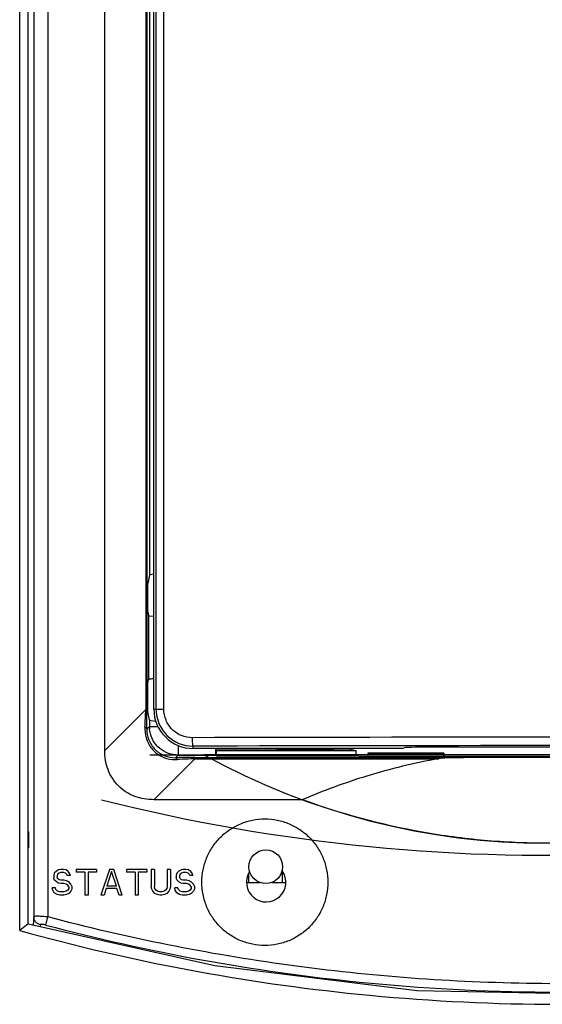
# Model space of a CAD drawing. Header units: inches. Extents: x 0 to 22, y 0 to 17.
# Tile 18 of 71: x 8.862 to 9.123, y 14.279 to 14.772. Entities that reach past the tile are written whole.
import ezdxf

# ---------------------------------------------------------------- set-up
doc = ezdxf.new("R2010")
doc.units = ezdxf.units.IN
doc.header["$LTSCALE"] = 1.21
doc.header["$MEASUREMENT"] = 0
doc.layers.get('0').update_dxf_attribs({"linetype": 'CONTINUOUS'})
for name, color, linetype in [('02___PRT_ALL_AXES', 7, 'CONTINUOUS'), ('AXIS_PART', 7, 'CONTINUOUS'), ('COSMETIC', 7, 'CONTINUOUS'), ('DATUM_CURVE', 7, 'CONTINUOUS'), ('DRAFT', 7, 'CONTINUOUS'), ('LAY0001', 7, 'CONTINUOUS')]:
    doc.layers.add(name, color=color, linetype=linetype)

msp = doc.modelspace()

# ---------------------------------------------------------------- linework, layer by layer
at = {"color": 7, "linetype": 'Continuous'}
for p, q in [((8.9248963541, 15.04683082), (8.9248963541, 14.4266301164)), ((8.9254824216, 15.0468251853), (8.9254824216, 14.4266332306)), ((8.9289479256, 14.4268451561), (8.9289479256, 15.0483333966)), ((8.9300913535, 14.4268451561), (8.9300913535, 15.0483279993)), ((8.9339472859, 14.4268451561), (8.9339472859, 15.0483191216)), ((8.861789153, 14.3160046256), (8.8617891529, 15.0457012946)), ((8.8660430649, 14.3192782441), (8.8660430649, 15.0457012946)), ((8.868818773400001, 15.0465505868), (8.868818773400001, 14.3229469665)), ((8.875915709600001, 15.0465505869), (8.875915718, 14.3228033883)), ((8.9043478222, 14.4061931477), (8.9043478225, 15.0465187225)), ((8.9267705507, 14.9286082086), (8.9267705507, 14.4939347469)), ((8.9267705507, 14.4939347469), (8.925954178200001, 14.4898429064)), ((8.925954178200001, 14.4755571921), (8.926321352, 14.4737168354)), ((8.926321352, 14.4737168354), (8.926321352, 14.441683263)), ((8.926321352, 14.4737168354), (8.9266617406, 14.4735779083)), ((8.9266617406, 14.4735779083), (8.9289471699, 14.473381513)), ((8.925954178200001, 14.4398429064), (8.926321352, 14.441683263)), ((8.9248963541, 14.4266301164), (8.9043478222, 14.4061931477)), ((8.9254824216, 14.4266332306), (8.9248963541, 14.4266332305)), ((8.9267705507, 14.4214653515), (8.925954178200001, 14.4255571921)), ((8.9289479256, 14.4268451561), (8.9339472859, 14.4268451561)), ((8.9267705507, 14.4214653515), (8.9267705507, 14.4181672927)), ((8.9267705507, 14.4181672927), (8.9254474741, 14.416839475)), ((8.9254532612, 14.4177480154), (8.9254474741, 14.416839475)), ((8.9267705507, 14.4181672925), (8.9309857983, 14.4181672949)), ((8.9410540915, 14.4087427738), (8.9410540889, 14.4038837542)), ((8.948632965, 14.4071601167), (8.948632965, 14.4083447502)), ((9.0533147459, 14.4071601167), (8.948632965, 14.4071601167)), ((8.990488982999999, 14.4067450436), (8.9597746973, 14.4067450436)), ((8.9598133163, 14.4067064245), (8.9603980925, 14.4061216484)), ((9.0533147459, 14.4071601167), (9.0543417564, 14.4075700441)), ((9.1916519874, 14.407749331), (9.0599446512, 14.407749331)), ((8.949543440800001, 14.4020137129), (8.9290006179, 14.3815335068)), ((8.9397310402, 14.4025610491), (8.9410540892, 14.4038837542)), ((8.9397310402, 14.4025610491), (8.9406414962, 14.4025668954)), ((8.9410540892, 14.4038837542), (8.959921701, 14.4038837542)), ((8.9495323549, 14.4025967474), (9.0839891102, 14.4026344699)), ((8.9495323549, 14.4025967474), (8.949543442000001, 14.4020137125)), ((8.949543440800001, 14.4020137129), (9.0715599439, 14.4020458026)), ((8.959921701, 14.4038837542), (8.9603980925, 14.4034073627)), ((9.0360817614, 14.4049036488), (9.0360817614, 14.4030023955)), ((9.0360817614, 14.4049036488), (9.07415319, 14.4049036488)), ((9.07415319, 14.4049036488), (9.07415319, 14.4030023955)), ((9.0032469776, 14.38153357), (8.9290006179, 14.3815335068)), ((8.882346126, 14.3466370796), (8.8812746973, 14.3463635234)), ((8.8836854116, 14.3466370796), (8.882346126, 14.3466370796)), ((8.8850246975, 14.3463635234), (8.8836854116, 14.3466370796)), ((8.890113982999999, 14.3466370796), (8.890113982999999, 14.3452692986)), ((8.9002925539, 14.3466370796), (8.890113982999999, 14.3466370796)), ((8.9002925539, 14.3466370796), (8.9002925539, 14.3452692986)), ((8.9067211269, 14.3466370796), (8.902435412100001, 14.3337799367)), ((8.908863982, 14.3466370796), (8.9067211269, 14.3466370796)), ((8.9131496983, 14.3337799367), (8.908863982, 14.3466370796)), ((8.9152925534, 14.3466370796), (8.9152925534, 14.3452692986)), ((8.9254711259, 14.3466370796), (8.9152925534, 14.3466370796)), ((8.9254711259, 14.3466370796), (8.9254711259, 14.3452692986)), ((8.927613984, 14.3466370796), (8.927613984, 14.3381568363)), ((8.9292211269, 14.3466370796), (8.927613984, 14.3466370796)), ((8.9292211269, 14.3466370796), (8.9292211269, 14.3381568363)), ((8.9356496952, 14.3466370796), (8.9356496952, 14.3381568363)), ((8.9372568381, 14.3466370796), (8.9356496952, 14.3466370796)), ((8.9372568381, 14.3466370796), (8.9372568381, 14.3381568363)), ((8.9436854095, 14.3466370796), (8.942613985, 14.3463635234)), ((8.9450246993, 14.3466370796), (8.9436854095, 14.3466370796)), ((8.946363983, 14.3463635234), (8.9450246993, 14.3466370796)), ((8.8791318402, 14.3447221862), (8.878863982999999, 14.3436279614)), ((8.878863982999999, 14.3436279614), (8.878863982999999, 14.3425337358)), ((8.8791318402, 14.341439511), (8.878863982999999, 14.3425337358)), ((8.8802032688, 14.345816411), (8.8791318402, 14.3447221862)), ((8.8812746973, 14.3463635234), (8.8802032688, 14.345816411)), ((8.880738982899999, 14.3441750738), (8.8804711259, 14.3433544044)), ((8.8804711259, 14.3433544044), (8.8804711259, 14.342807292)), ((8.880738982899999, 14.3419866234), (8.8804711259, 14.342807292)), ((8.881542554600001, 14.3447221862), (8.880738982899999, 14.3441750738)), ((8.881542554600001, 14.341439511), (8.880738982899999, 14.3419866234)), ((8.882346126, 14.3449957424), (8.881542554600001, 14.3447221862)), ((8.8839532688, 14.3449957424), (8.882346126, 14.3449957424)), ((8.8847568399, 14.3447221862), (8.8839532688, 14.3449957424)), ((8.885292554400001, 14.3441750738), (8.8847568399, 14.3447221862)), ((8.8860961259, 14.3455428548), (8.8850246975, 14.3463635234)), ((8.8855604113, 14.3436279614), (8.885292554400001, 14.3441750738)), ((8.8871675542, 14.3436279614), (8.8855604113, 14.3436279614)), ((8.8868996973, 14.34444863), (8.8860961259, 14.3455428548)), ((8.8871675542, 14.3436279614), (8.8868996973, 14.34444863)), ((8.894399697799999, 14.3452692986), (8.890113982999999, 14.3452692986)), ((8.894399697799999, 14.3452692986), (8.894399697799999, 14.3337799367)), ((8.8960068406, 14.3452692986), (8.8960068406, 14.3337799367)), ((8.9002925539, 14.3452692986), (8.8960068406, 14.3452692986)), ((8.9077925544, 14.3455428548), (8.9053818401, 14.3381568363)), ((8.9102032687, 14.3381568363), (8.9077925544, 14.3455428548)), ((8.9195782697, 14.3452692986), (8.9152925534, 14.3452692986)), ((8.9195782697, 14.3452692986), (8.9195782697, 14.3337799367)), ((8.9211854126, 14.3452692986), (8.9211854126, 14.3337799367)), ((8.9254711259, 14.3452692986), (8.9211854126, 14.3452692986)), ((8.9404711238, 14.3447221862), (8.9402032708, 14.3436279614)), ((8.9402032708, 14.3436279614), (8.9402032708, 14.3425337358)), ((8.9404711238, 14.341439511), (8.9402032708, 14.3425337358)), ((8.9415425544, 14.345816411), (8.9404711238, 14.3447221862)), ((8.942613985, 14.3463635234), (8.9415425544, 14.345816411)), ((8.9420782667, 14.3441750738), (8.9418104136, 14.3433544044)), ((8.9418104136, 14.3433544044), (8.9418104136, 14.342807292)), ((8.9420782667, 14.3419866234), (8.9418104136, 14.342807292)), ((8.9428818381, 14.3447221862), (8.9420782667, 14.3441750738)), ((8.9428818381, 14.341439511), (8.9420782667, 14.3419866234)), ((8.9436854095, 14.3449957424), (8.9428818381, 14.3447221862)), ((8.9452925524, 14.3449957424), (8.9436854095, 14.3449957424)), ((8.9460961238, 14.3447221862), (8.9452925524, 14.3449957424)), ((8.9466318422, 14.3441750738), (8.9460961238, 14.3447221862)), ((8.947435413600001, 14.3455428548), (8.946363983, 14.3463635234)), ((8.946899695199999, 14.3436279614), (8.9466318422, 14.3441750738)), ((8.9485068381, 14.3436279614), (8.946899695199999, 14.3436279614)), ((8.948238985, 14.34444863), (8.947435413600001, 14.3455428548)), ((8.9485068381, 14.3436279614), (8.948238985, 14.34444863)), ((8.9765733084, 14.3400802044), (8.9765733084, 14.3448001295)), ((8.9934461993, 14.3400802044), (8.9934461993, 14.3452854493)), ((8.8783282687, 14.3362419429), (8.8780604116, 14.3373361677)), ((8.879667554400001, 14.3373361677), (8.8780604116, 14.3373361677)), ((8.8802032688, 14.3403452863), (8.8791318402, 14.341439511)), ((8.8799354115, 14.3365154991), (8.879667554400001, 14.3373361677)), ((8.8812746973, 14.3397981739), (8.8802032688, 14.3403452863)), ((8.882346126, 14.3395246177), (8.8812746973, 14.3397981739)), ((8.882346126, 14.3411659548), (8.881542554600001, 14.341439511)), ((8.8839532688, 14.3411659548), (8.882346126, 14.3411659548)), ((8.8839532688, 14.3395246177), (8.882346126, 14.3395246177)), ((8.885292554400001, 14.3408923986), (8.8839532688, 14.3411659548)), ((8.8850246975, 14.3392510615), (8.8839532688, 14.3395246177)), ((8.885828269, 14.3387039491), (8.8850246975, 14.3392510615)), ((8.886363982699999, 14.3403452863), (8.885292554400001, 14.3408923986)), ((8.886363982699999, 14.3378832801), (8.885828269, 14.3387039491)), ((8.886363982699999, 14.3370626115), (8.885828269, 14.3362419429)), ((8.8874354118, 14.3392510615), (8.886363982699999, 14.3403452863)), ((8.886363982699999, 14.3378832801), (8.886363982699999, 14.3370626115)), ((8.8879711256, 14.3381568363), (8.8874354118, 14.3392510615)), ((8.8879711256, 14.3367890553), (8.8874354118, 14.3356948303)), ((8.8879711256, 14.3381568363), (8.8879711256, 14.3367890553)), ((8.905113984, 14.3370626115), (8.9040425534, 14.3337799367)), ((8.9104711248, 14.3370626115), (8.905113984, 14.3370626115)), ((8.9102032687, 14.3381568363), (8.9053818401, 14.3381568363)), ((8.911542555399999, 14.3337799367), (8.9104711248, 14.3370626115)), ((8.9278818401, 14.3367890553), (8.927613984, 14.3381568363)), ((8.9284175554, 14.3356948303), (8.9278818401, 14.3367890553)), ((8.929488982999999, 14.3370626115), (8.9292211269, 14.3381568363)), ((8.9300246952, 14.3362419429), (8.929488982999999, 14.3370626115)), ((8.9353818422, 14.3370626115), (8.9348461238, 14.3362419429)), ((8.9356496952, 14.3381568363), (8.9353818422, 14.3370626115)), ((8.936988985, 14.3367890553), (8.9364532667, 14.3356948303)), ((8.9372568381, 14.3381568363), (8.936988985, 14.3367890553)), ((8.9396675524, 14.3362419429), (8.9393996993, 14.3373361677)), ((8.9410068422, 14.3373361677), (8.9393996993, 14.3373361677)), ((8.9415425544, 14.3403452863), (8.9404711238, 14.341439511)), ((8.9412746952, 14.3365154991), (8.9410068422, 14.3373361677)), ((8.942613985, 14.3397981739), (8.9415425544, 14.3403452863)), ((8.9436854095, 14.3395246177), (8.942613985, 14.3397981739)), ((8.9436854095, 14.3411659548), (8.9428818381, 14.341439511)), ((8.9452925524, 14.3411659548), (8.9436854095, 14.3411659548)), ((8.9452925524, 14.3395246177), (8.9436854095, 14.3395246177)), ((8.9466318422, 14.3408923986), (8.9452925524, 14.3411659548)), ((8.946363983, 14.3392510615), (8.9452925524, 14.3395246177)), ((8.9471675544, 14.3387039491), (8.946363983, 14.3392510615)), ((8.9477032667, 14.3403452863), (8.9466318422, 14.3408923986)), ((8.9477032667, 14.3378832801), (8.9471675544, 14.3387039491)), ((8.9477032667, 14.3370626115), (8.9471675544, 14.3362419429)), ((8.9487746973, 14.3392510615), (8.9477032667, 14.3403452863)), ((8.9477032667, 14.3378832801), (8.9477032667, 14.3370626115)), ((8.9493104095, 14.3381568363), (8.9487746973, 14.3392510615)), ((8.9493104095, 14.3367890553), (8.9487746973, 14.3356948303)), ((8.9493104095, 14.3381568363), (8.9493104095, 14.3367890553)), ((8.9753754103, 14.3400802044), (8.981980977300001, 14.3400802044)), ((8.988038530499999, 14.3400802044), (8.9950311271, 14.3400802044)), ((8.8791318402, 14.3348741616), (8.8783282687, 14.3362419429)), ((8.8804711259, 14.3340534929), (8.8791318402, 14.3348741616)), ((8.880738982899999, 14.3356948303), (8.8799354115, 14.3365154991)), ((8.8818104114, 14.3337799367), (8.8804711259, 14.3340534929)), ((8.8818104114, 14.3354212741), (8.880738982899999, 14.3356948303)), ((8.8839532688, 14.3354212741), (8.8818104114, 14.3354212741)), ((8.8839532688, 14.3337799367), (8.8818104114, 14.3337799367)), ((8.8850246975, 14.3356948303), (8.8839532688, 14.3354212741)), ((8.885292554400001, 14.3340534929), (8.8839532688, 14.3337799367)), ((8.885828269, 14.3362419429), (8.8850246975, 14.3356948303)), ((8.886363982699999, 14.3346006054), (8.885292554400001, 14.3340534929)), ((8.8874354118, 14.3356948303), (8.886363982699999, 14.3346006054)), ((8.8960068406, 14.3337799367), (8.894399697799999, 14.3337799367)), ((8.9040425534, 14.3337799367), (8.902435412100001, 14.3337799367)), ((8.9131496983, 14.3337799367), (8.911542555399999, 14.3337799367)), ((8.9211854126, 14.3337799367), (8.9195782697, 14.3337799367)), ((8.929488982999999, 14.3346006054), (8.9284175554, 14.3356948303)), ((8.9305604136, 14.3340534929), (8.929488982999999, 14.3346006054)), ((8.930828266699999, 14.3356948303), (8.9300246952, 14.3362419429)), ((8.9318996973, 14.3337799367), (8.9305604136, 14.3340534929)), ((8.9318996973, 14.3354212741), (8.930828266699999, 14.3356948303)), ((8.9329711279, 14.3354212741), (8.9318996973, 14.3354212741)), ((8.9329711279, 14.3337799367), (8.9318996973, 14.3337799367)), ((8.9340425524, 14.3356948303), (8.9329711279, 14.3354212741)), ((8.9343104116, 14.3340534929), (8.9329711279, 14.3337799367)), ((8.9348461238, 14.3362419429), (8.9340425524, 14.3356948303)), ((8.9353818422, 14.3346006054), (8.9343104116, 14.3340534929)), ((8.9364532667, 14.3356948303), (8.9353818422, 14.3346006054)), ((8.9404711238, 14.3348741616), (8.9396675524, 14.3362419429)), ((8.9418104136, 14.3340534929), (8.9404711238, 14.3348741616)), ((8.9420782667, 14.3356948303), (8.9412746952, 14.3365154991)), ((8.9431496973, 14.3337799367), (8.9418104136, 14.3340534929)), ((8.9431496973, 14.3354212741), (8.9420782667, 14.3356948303)), ((8.9452925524, 14.3354212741), (8.9431496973, 14.3354212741)), ((8.9452925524, 14.3337799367), (8.9431496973, 14.3337799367)), ((8.946363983, 14.3356948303), (8.9452925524, 14.3354212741)), ((8.9466318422, 14.3340534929), (8.9452925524, 14.3337799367)), ((8.9471675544, 14.3362419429), (8.946363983, 14.3356948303)), ((8.9477032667, 14.3346006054), (8.9466318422, 14.3340534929)), ((8.9487746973, 14.3356948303), (8.9477032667, 14.3346006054)), ((8.868818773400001, 14.3229469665), (8.8684722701, 14.3186704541)), ((8.8748624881, 14.3187528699), (8.875915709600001, 14.3228033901)), ((8.866042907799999, 14.3192909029), (8.861789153, 14.3160046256)), ((8.866043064, 14.319284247), (8.8660429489, 14.3192817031)), ((8.872012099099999, 14.3188995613), (8.8719314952, 14.3178950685))]:
    msp.add_line(p, q, dxfattribs=at)
for points in [[(9.0606479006, 14.2858570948), (8.9594825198, 14.2982703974), (8.8660429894, 14.3192150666)], [(9.2641574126, 14.2919505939), (9.1625635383, 14.2837437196), (9.0606479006, 14.2858570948)]]:
    msp.add_lwpolyline(points, dxfattribs=at)
for centre, radius, start, end in [((8.6166495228, 14.4357238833), 0.3083806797, 357.5101099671, 358.3101229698), ((7.629868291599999, 14.4266772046), 1.2956141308, 359.7866164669, 359.9980553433), ((8.948632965, 14.4268451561), 0.0196850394, 180, 270), ((8.948592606, 14.4268460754), 0.0185012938, 180.0028471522, 270.1249854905), ((8.5289739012, 14.4394612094), 0.3961358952, 356.8614982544, 357.5209726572), ((7.3183747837, 14.4277007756), 1.6071092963, 359.6451673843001, 359.7914833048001), ((8.9407549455, 14.4168794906), 0.0162638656, 176.8512153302, 180.2971693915), ((8.9409316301, 14.4181684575), 0.014161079, 180.0180958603, 184.4619517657), ((9.1257983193, -50.0060893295), 64.4188942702, 89.84212848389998, 90.1578715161), ((9.1257983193, -49.7689613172), 64.17755060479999, 89.8418319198, 90.15816808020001), ((8.9397701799, 14.4178826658), 0.0162769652, 269.708992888, 273.1564081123), ((8.9410533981, 14.4180268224), 0.014143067, 265.5596047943, 269.9818004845), ((8.9511752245, 12.7012972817), 1.7013022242, 90.21659129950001, 90.3547529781), ((8.964059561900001, 13.9727843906), 0.429483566, 92.51271365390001, 93.12233585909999), ((8.9497067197, 13.0937894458), 1.3088073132, 90.00763318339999, 90.2172572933), ((8.959067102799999, 14.0845046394), 0.3176518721, 91.71806766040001, 92.49652993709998), ((9.1371601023, -7.981736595), 22.384434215, 89.9613720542, 90.13609798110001), ((8.9852032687, 14.3402085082), 0.009857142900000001, 147.7057397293, 34.9302113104), ((9.1321975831, 15.2889549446), 1.0037496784, 255.1449969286, 264.2709549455), ((9.1323739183, 15.2891506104), 1.0100639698, 254.4613268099, 264.2559302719), ((9.1323751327, 15.2906665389), 1.0054704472, 264.2706241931, 274.9493020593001), ((9.132584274, 15.2910402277), 1.0119651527, 264.2547878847, 274.9347824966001)]:
    msp.add_arc(centre, radius, start, end, dxfattribs=at)
for centre, major_axis, ratio, start_param, end_param in [((8.9353406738, 14.4939216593), (0.0085714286, 0), 0.0874886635, 2.4267935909, 3.1241393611), ((8.9353406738, 14.4214784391), (0.0085714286, 0), 0.0874886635, -3.1241393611, -2.2720290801), ((8.9599243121, 14.4124538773), (0, 0.0085714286), 0.0174550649, 2.2440156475, 3.1241393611), ((9.0599446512, 14.4075529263), (0.005624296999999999, 0), 0.0349207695, 1.5707963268, 3.054326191)]:
    msp.add_ellipse(centre, major_axis=major_axis, ratio=ratio, start_param=start_param, end_param=end_param, dxfattribs=at)
for points, knots in [([(8.9289471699, 14.4420185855), (8.928594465, 14.4420060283), (8.9279642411, 14.4419751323), (8.9272293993, 14.4419112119), (8.9267752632, 14.4418465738), (8.926542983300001, 14.4417979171), (8.9264027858, 14.4417545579), (8.9263263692, 14.4417084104), (8.926321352, 14.441683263)], [0, 0, 0, 0, 0.3964724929, 0.709318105, 0.8264515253, 0.9140601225, 0.9711932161, 1, 1, 1, 1]), ([(8.9483001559, 14.4125604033), (8.9464396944, 14.412555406), (8.942674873, 14.413287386), (8.937903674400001, 14.4164549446), (8.9346984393, 14.4212085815), (8.9339474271, 14.4249794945), (8.9339472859, 14.4268451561)], [0, 0, 0, 0, 0.2496643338, 0.499503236, 0.7496387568, 1, 1, 1, 1]), ([(8.9244912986, 14.4167951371), (8.9245012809, 14.4148477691), (8.9252397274, 14.4108472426), (8.9285995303, 14.4057064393), (8.9337422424, 14.4023520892), (8.9377413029, 14.401615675), (8.9396875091, 14.4016059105)], [0, 0, 0, 0, 0.2458971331, 0.500087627, 0.7542497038, 1, 1, 1, 1]), ([(8.925447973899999, 14.4168442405), (8.9254439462, 14.4169301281), (8.9253694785, 14.4171728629), (8.9250358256, 14.417507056), (8.924708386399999, 14.4176853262), (8.9245149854, 14.4177726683)], [0, 0, 0, 0, 0.1881101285, 0.535732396, 1, 1, 1, 1]), ([(8.925447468, 14.4168394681), (8.9254313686, 14.4150227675), (8.926130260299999, 14.4112528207), (8.9293125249, 14.4064184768), (8.9341478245, 14.4032404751), (8.937916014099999, 14.4025446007), (8.9397310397, 14.4025610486)], [0, 0, 0, 0, 0.2439264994, 0.500128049, 0.7562979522, 1, 1, 1, 1]), ([(8.9399584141, 14.4039262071), (8.938285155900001, 14.4040559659), (8.9349560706, 14.4049163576), (8.9307454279, 14.4078550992), (8.9278051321, 14.4120647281), (8.9269438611, 14.415393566), (8.926813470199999, 14.4170667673)], [0, 0, 0, 0, 0.2501035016, 0.4999999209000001, 0.7498976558, 1, 1, 1, 1]), ([(8.948632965, 14.4083447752), (8.9485954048, 14.4083613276), (8.948552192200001, 14.4085051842), (8.9484950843, 14.4087454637), (8.9484441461, 14.4091486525), (8.9483741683, 14.4099014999), (8.9483187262, 14.4110569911), (8.948301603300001, 14.412033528), (8.948300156, 14.4125604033)], [0, 0, 0, 0, 0.0289796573, 0.0910539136, 0.1856888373, 0.3098315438, 0.6280068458, 1, 1, 1, 1]), ([(8.9290006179, 14.3815335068), (8.927372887, 14.3815335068), (8.9241085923, 14.381791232), (8.9193578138, 14.3830415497), (8.9149425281, 14.3852129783), (8.911095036, 14.3882851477), (8.908025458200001, 14.3921345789), (8.905855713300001, 14.3965504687), (8.904605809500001, 14.4013011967), (8.9043478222, 14.4045654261), (8.9043478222, 14.4061931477)], [0, 0, 0, 0, 0.12497884, 0.2500520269, 0.3750195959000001, 0.5000037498, 0.6249863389, 0.7499514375, 0.8750218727, 1, 1, 1, 1]), ([(8.939731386, 14.402561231), (8.9398178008, 14.4025572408), (8.940061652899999, 14.4024832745), (8.9403984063, 14.4021506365), (8.9405782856, 14.4018233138), (8.940666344, 14.4016301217)], [0, 0, 0, 0, 0.1887997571, 0.5366272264, 1, 1, 1, 1]), ([(9.0715599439, 14.4020458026), (9.059418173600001, 14.3998739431), (9.0362127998, 14.3942382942), (9.0138097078, 14.386026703), (9.003247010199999, 14.3815335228)], [0, 0, 0, 0, 0.517969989, 1, 1, 1, 1]), ([(9.0839890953, 14.4026344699), (9.0829419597, 14.4026319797), (9.0808511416, 14.4026178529), (9.0777234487, 14.4025516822), (9.075129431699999, 14.4024357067), (9.0730760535, 14.4022644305), (9.0720602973, 14.4021353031), (9.0715599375, 14.4020458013)], [0, 0, 0, 0, 0.2522478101, 0.5036544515, 0.753602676, 0.8775539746, 1, 1, 1, 1]), ([(9.2477281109, 14.38153357), (9.2282384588, 14.374376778), (9.1879076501, 14.3634830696), (9.1359073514, 14.3588154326), (9.0943277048, 14.3606714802), (9.0530714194, 14.3661825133), (9.0227592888, 14.3743671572), (9.0032469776, 14.38153357)], [0, 0, 0, 0, 0.2497918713, 0.4996793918, 0.6247845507, 0.7499123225, 1, 1, 1, 1]), ([(8.875915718, 14.3228033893), (8.8750225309, 14.3228982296), (8.8737227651, 14.3230160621), (8.8720634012, 14.3231183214), (8.8710054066, 14.3231585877), (8.8701302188, 14.3231642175), (8.869474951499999, 14.3231366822), (8.869069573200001, 14.3230842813), (8.8688768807, 14.3230190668), (8.8688235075, 14.3229704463), (8.868818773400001, 14.3229469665)], [0, 0, 0, 0, 0.3766738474, 0.5471815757, 0.697090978, 0.8207716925, 0.9137073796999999, 0.9729712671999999, 0.9899553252, 1, 1, 1, 1]), ([(8.872012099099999, 14.3188995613), (8.871563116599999, 14.3190168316), (8.8706991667, 14.3193986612), (8.8696559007, 14.3203448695), (8.8689808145, 14.3215716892), (8.8688204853, 14.3224916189), (8.868818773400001, 14.3229469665)], [0, 0, 0, 0, 0.2522265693, 0.5032831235, 0.7524989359, 1, 1, 1, 1]), ([(9.363240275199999, 14.3163066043), (9.3233840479, 14.3068746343), (9.2423877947, 14.2928895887), (9.1192616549, 14.286955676), (8.996263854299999, 14.2961385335), (8.9155734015, 14.3122902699), (8.875915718, 14.3228033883)], [0, 0, 0, 0, 0.2497405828, 0.499711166, 0.7498297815, 1, 1, 1, 1]), ([(8.8748624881, 14.3187528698), (8.8745108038, 14.3188461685), (8.8739945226, 14.3189642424), (8.8733264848, 14.3190676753), (8.872900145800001, 14.3191110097), (8.8725359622, 14.319113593), (8.8722510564, 14.3190935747), (8.8720197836, 14.3189956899), (8.872012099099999, 14.3188995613)], [0, 0, 0, 0, 0.3706548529, 0.5391057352, 0.6873363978, 0.8095315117, 0.9017610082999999, 1, 1, 1, 1])]:
    msp.add_open_spline(points, degree=3, knots=knots, dxfattribs=at)
at = {"layer": '02___PRT_ALL_AXES', "color": 7, "linetype": 'Continuous'}
msp.add_circle((8.9850097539, 14.3479542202), 0.008436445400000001, dxfattribs=at)
at = {"layer": 'AXIS_PART', "color": 7, "linetype": 'Continuous'}
for points, knots in [([(8.9529888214, 14.3402085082), (8.9529888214, 14.3422746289), (8.953393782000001, 14.3464186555), (8.9551917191, 14.3523905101), (8.9581162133, 14.3579019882), (8.962055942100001, 14.3627390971), (8.9668642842, 14.3667146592), (8.9723573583, 14.3696728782), (8.9783240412, 14.3714962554), (8.984532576, 14.3721119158), (8.9907408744, 14.3714952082), (8.9967068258, 14.3696709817), (9.0021989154, 14.3667123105), (9.0070059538, 14.3627365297), (9.010944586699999, 14.3578996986), (9.0138677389, 14.3523887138), (9.0156651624, 14.3464177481), (9.016069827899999, 14.3422743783), (9.016069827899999, 14.3402085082)], [0, 0, 0, 0, 0.0624991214, 0.1250152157, 0.1875160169, 0.2500225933, 0.3125262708, 0.375029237, 0.4375304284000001, 0.5000305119, 0.5625284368, 0.6250256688, 0.6875215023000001, 0.7500165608, 0.8125132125, 0.8750051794, 0.9375084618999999, 1, 1, 1, 1]), ([(9.016069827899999, 14.3402085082), (9.016069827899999, 14.3381426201), (9.0156651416, 14.33399922), (9.0138677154, 14.3280281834), (9.0109444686, 14.3225171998), (9.0070058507, 14.3176803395), (9.002198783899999, 14.3137046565), (8.9967067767, 14.310745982), (8.9907408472, 14.3089218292), (8.9845326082, 14.3083050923), (8.9783240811, 14.3089207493), (8.972357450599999, 14.3107441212), (8.9668643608, 14.3137022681), (8.9620560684, 14.3176778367), (8.9581162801, 14.3225148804), (8.95519178, 14.3280264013), (8.953393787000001, 14.3339982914), (8.9529888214, 14.3381423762), (8.9529888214, 14.3402085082)], [0, 0, 0, 0, 0.0624920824, 0.1249958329, 0.1874887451, 0.2499853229, 0.3124798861, 0.3749750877, 0.4374713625, 0.4999695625, 0.5624687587, 0.6249702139, 0.6874723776, 0.7499759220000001, 0.8124824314, 0.874983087, 0.9375005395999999, 1, 1, 1, 1])]:
    msp.add_open_spline(points, degree=3, knots=knots, dxfattribs=at)
at = {"layer": 'COSMETIC', "color": 4, "linetype": 'Continuous'}
msp.add_line((9.2969175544, 14.4040307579), (8.954060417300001, 14.4040307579), dxfattribs=at)
at = {"layer": 'COSMETIC', "color": 40, "linetype": 'Continuous'}
for centre, radius, start, end in [((9.125488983, 14.7136851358), 0.3539400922, 241.0305328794, 298.9694671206), ((9.1254887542, 15.2586161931), 0.9049071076, 255.7548231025, 273.0159795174)]:
    msp.add_arc(centre, radius, start, end, dxfattribs=at)
at = {"layer": 'DATUM_CURVE', "color": 4, "linetype": 'Continuous'}
msp.add_line((8.926917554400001, 14.4040307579), (9.311029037, 14.4040307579), dxfattribs=at)
at = {"layer": 'DRAFT', "color": 7, "linetype": 'Continuous'}
for p, q in [((8.925954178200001, 14.4755571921), (8.925954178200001, 14.4898429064)), ((8.925954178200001, 14.4255571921), (8.925954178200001, 14.4398429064)), ((8.9603980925, 14.4034073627), (8.9603980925, 14.4061216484)), ((8.9603980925, 14.4061216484), (9.0303083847, 14.4061216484)), ((8.990488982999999, 14.4071601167), (8.990488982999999, 14.4067201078)), ((8.990488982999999, 14.4067201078), (9.0190604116, 14.4067201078)), ((9.0190604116, 14.4067201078), (9.0190604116, 14.4071601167)), ((9.0271837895, 14.4067450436), (9.0190604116, 14.4067450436)), ((9.0271837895, 14.4067450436), (9.0271837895, 14.4071601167)), ((9.0271837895, 14.4067450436), (9.0303083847, 14.4061216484)), ((9.0303083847, 14.4034073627), (9.0303083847, 14.4061216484)), ((8.9603980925, 14.4034073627), (9.0303083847, 14.4034073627)), ((9.0323381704, 14.4030023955), (9.0303083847, 14.4034073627)), ((9.2186397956, 14.4030023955), (9.0323381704, 14.4030023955)), ((8.8660430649, 14.3653647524), (8.8663926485, 14.3650151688)), ((8.8663926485, 14.3650151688), (8.8660430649, 14.3650151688)), ((8.8663926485, 14.3575840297), (8.8663926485, 14.3650151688)), ((8.8660430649, 14.3572344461), (8.8663926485, 14.3575840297)), ((8.8660430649, 14.3575840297), (8.8663926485, 14.3575840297))]:
    msp.add_line(p, q, dxfattribs=at)
at = {"layer": 'LAY0001', "color": 4, "linetype": 'Continuous'}
for p, q in [((9.0360817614, 14.4049036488), (9.0360817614, 14.4030023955)), ((9.07415319, 14.4049036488), (9.0360817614, 14.4049036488)), ((9.07415319, 14.4030023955), (9.07415319, 14.4049036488))]:
    msp.add_line(p, q, dxfattribs=at)

doc.saveas('drawing.dxf')
